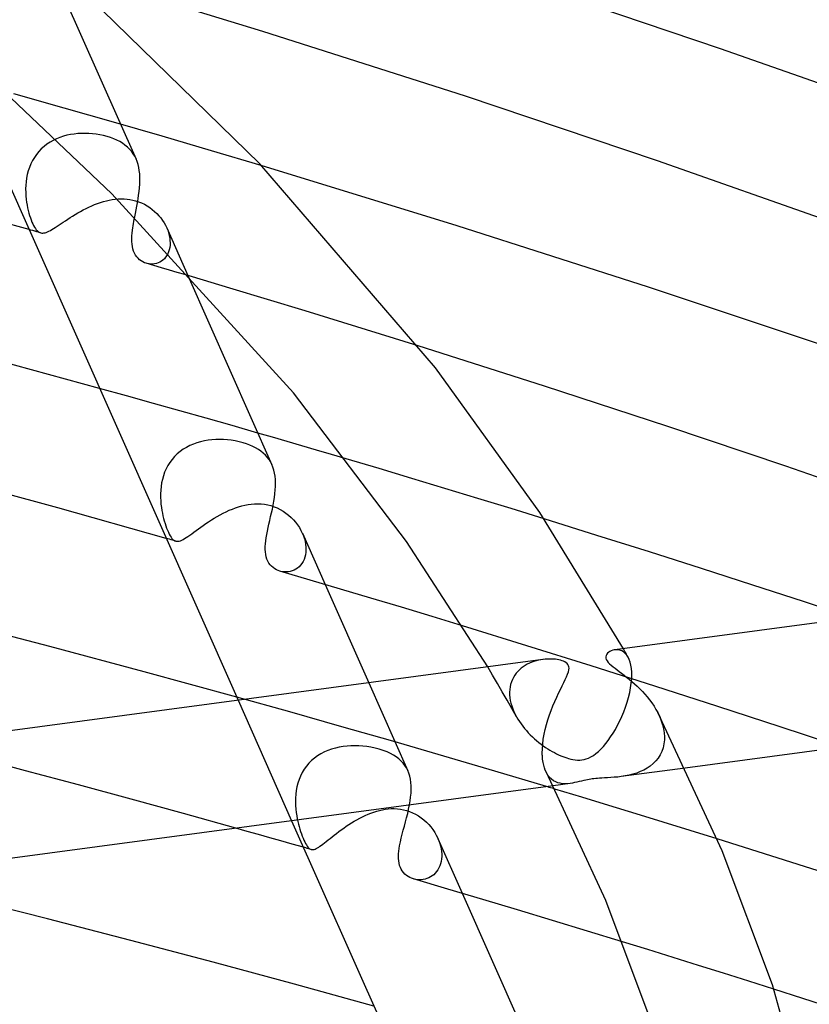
# Model space of a CAD drawing. Header units: millimetres. Extents: x -470 to 470, y -236 to 403.
# Tile 99 of 107: x 165 to 190, y 282 to 313. Entities that reach past the tile are written whole.
import ezdxf

# ---------------------------------------------------------------- set-up
doc = ezdxf.new("R2010")
doc.units = ezdxf.units.MM
doc.layers.add('HIDDEN', color=7, linetype='Continuous')
doc.layers.add('THICK', color=7, linetype='Continuous')

msp = doc.modelspace()

# ---------------------------------------------------------------- linework, layer by layer
at = {"layer": 'HIDDEN'}
for p, q in [((164.968, 316.248), (168.292, 308.764)), ((166.014, 310.377), (164.421, 310.826)), ((167.577, 309.931), (166.014, 310.377)), ((169.119, 309.485), (167.577, 309.931)), ((166.218, 309.538), (166.105, 309.514)), ((166.332, 309.556), (166.218, 309.538)), ((166.447, 309.568), (166.332, 309.556)), ((166.562, 309.575), (166.447, 309.568)), ((166.677, 309.577), (166.562, 309.575)), ((166.792, 309.573), (166.677, 309.577)), ((166.908, 309.565), (166.792, 309.573)), ((167.025, 309.551), (166.908, 309.565)), ((167.141, 309.532), (167.025, 309.551)), ((165.473, 309.234), (165.381, 309.163)), ((165.57, 309.297), (165.473, 309.234)), ((165.67, 309.354), (165.57, 309.297)), ((165.775, 309.404), (165.67, 309.354)), ((165.882, 309.447), (165.775, 309.404)), ((165.993, 309.484), (165.882, 309.447)), ((166.105, 309.514), (165.993, 309.484)), ((167.256, 309.508), (167.141, 309.532)), ((167.371, 309.478), (167.256, 309.508)), ((167.479, 309.444), (167.371, 309.478)), ((167.582, 309.405), (167.479, 309.444)), ((167.68, 309.362), (167.582, 309.405)), ((167.772, 309.314), (167.68, 309.362)), ((167.859, 309.262), (167.772, 309.314)), ((167.94, 309.205), (167.859, 309.262)), ((170.676, 309.027), (169.119, 309.485)), ((165.14, 308.911), (165.074, 308.816)), ((165.214, 309.001), (165.14, 308.911)), ((165.294, 309.085), (165.214, 309.001)), ((165.381, 309.163), (165.294, 309.085)), ((168.014, 309.144), (167.94, 309.205)), ((168.082, 309.079), (168.014, 309.144)), ((168.143, 309.009), (168.082, 309.079)), ((168.198, 308.934), (168.143, 309.009)), ((168.247, 308.854), (168.198, 308.934)), ((172.246, 308.559), (170.676, 309.027)), ((164.962, 308.609), (164.917, 308.501)), ((165.014, 308.714), (164.962, 308.609)), ((165.074, 308.816), (165.014, 308.714)), ((168.289, 308.77), (168.247, 308.854)), ((168.324, 308.684), (168.289, 308.77)), ((168.353, 308.593), (168.324, 308.684)), ((164.88, 308.39), (164.851, 308.276)), ((164.917, 308.501), (164.88, 308.39)), ((168.376, 308.498), (168.353, 308.593)), ((168.393, 308.399), (168.376, 308.498)), ((168.405, 308.296), (168.393, 308.399)), ((168.411, 308.189), (168.405, 308.296)), ((164.812, 308.048), (164.803, 307.934)), ((164.828, 308.162), (164.812, 308.048)), ((164.851, 308.276), (164.828, 308.162)), ((168.408, 307.966), (168.412, 308.078)), ((168.412, 308.078), (168.411, 308.189)), ((164.803, 307.934), (164.799, 307.821)), ((164.799, 307.821), (164.801, 307.708)), ((164.801, 307.708), (164.807, 307.597)), ((168.372, 307.618), (168.387, 307.735)), ((168.387, 307.735), (168.399, 307.852)), ((168.399, 307.852), (168.408, 307.966)), ((164.807, 307.597), (164.818, 307.488)), ((164.818, 307.488), (164.83, 307.397)), ((164.83, 307.397), (164.845, 307.308)), ((166.978, 307.323), (167.07, 307.359)), ((167.07, 307.359), (167.163, 307.391)), ((167.163, 307.391), (167.256, 307.42)), ((167.256, 307.42), (167.35, 307.445)), ((167.35, 307.445), (167.444, 307.466)), ((167.444, 307.466), (167.538, 307.483)), ((167.538, 307.483), (167.632, 307.495)), ((167.632, 307.495), (167.726, 307.503)), ((167.726, 307.503), (167.819, 307.506)), ((167.819, 307.506), (167.913, 307.504)), ((167.913, 307.504), (168.005, 307.497)), ((168.005, 307.497), (168.096, 307.485)), ((168.096, 307.485), (168.186, 307.467)), ((168.186, 307.467), (168.274, 307.445)), ((168.274, 307.445), (168.369, 307.414)), ((168.312, 307.269), (168.334, 307.384)), ((168.334, 307.384), (168.354, 307.501)), ((168.354, 307.501), (168.372, 307.618)), ((168.369, 307.414), (168.463, 307.376)), ((168.463, 307.376), (168.554, 307.333)), ((164.845, 307.308), (164.862, 307.222)), ((164.862, 307.222), (164.882, 307.137)), ((164.882, 307.137), (164.903, 307.056)), ((164.903, 307.056), (164.925, 306.978)), ((166.365, 307.012), (166.448, 307.06)), ((166.448, 307.06), (166.533, 307.108)), ((166.533, 307.108), (166.619, 307.155)), ((166.619, 307.155), (166.707, 307.201)), ((166.707, 307.201), (166.797, 307.244)), ((166.797, 307.244), (166.887, 307.285)), ((166.887, 307.285), (166.978, 307.323)), ((168.246, 306.933), (168.268, 307.043)), ((168.268, 307.043), (168.29, 307.155)), ((168.29, 307.155), (168.312, 307.269)), ((168.554, 307.333), (168.642, 307.283)), ((168.642, 307.283), (168.725, 307.229)), ((168.725, 307.229), (168.804, 307.17)), ((168.804, 307.17), (168.878, 307.107)), ((168.878, 307.107), (168.947, 307.041)), ((164.925, 306.978), (164.949, 306.905)), ((164.949, 306.905), (164.973, 306.837)), ((164.973, 306.837), (164.999, 306.773)), ((164.999, 306.773), (165.025, 306.714)), ((165.918, 306.723), (165.986, 306.768)), ((165.986, 306.768), (166.056, 306.815)), ((166.056, 306.815), (166.13, 306.863)), ((166.13, 306.863), (166.206, 306.913)), ((166.206, 306.913), (166.285, 306.962)), ((166.285, 306.962), (166.365, 307.012)), ((168.947, 307.041), (169.012, 306.972)), ((169.012, 306.972), (169.071, 306.9)), ((169.071, 306.9), (169.125, 306.825)), ((169.125, 306.825), (169.175, 306.749)), ((169.175, 306.749), (169.219, 306.67)), ((164.967, 306.517), (164.906, 306.535)), ((165.027, 306.5), (164.967, 306.517)), ((165.025, 306.714), (165.051, 306.66)), ((165.088, 306.483), (165.027, 306.5)), ((165.051, 306.66), (165.079, 306.611)), ((165.079, 306.611), (165.106, 306.567)), ((165.149, 306.465), (165.088, 306.483)), ((165.106, 306.567), (165.134, 306.53)), ((165.134, 306.53), (165.162, 306.499)), ((165.21, 306.448), (165.149, 306.465)), ((165.162, 306.499), (165.19, 306.473)), ((165.19, 306.473), (165.219, 306.453)), ((165.271, 306.431), (165.21, 306.448)), ((165.219, 306.453), (165.249, 306.438)), ((165.249, 306.438), (165.279, 306.428)), ((165.279, 306.428), (165.31, 306.423)), ((165.31, 306.423), (165.343, 306.423)), ((165.343, 306.423), (165.377, 306.426)), ((165.377, 306.426), (165.413, 306.434)), ((165.413, 306.434), (165.451, 306.446)), ((165.451, 306.446), (165.491, 306.463)), ((165.491, 306.463), (165.534, 306.483)), ((165.534, 306.483), (165.58, 306.507)), ((165.58, 306.507), (165.628, 306.535)), ((165.628, 306.535), (165.68, 306.566)), ((165.68, 306.566), (165.735, 306.601)), ((165.735, 306.601), (165.793, 306.639)), ((165.793, 306.639), (165.854, 306.68)), ((165.854, 306.68), (165.918, 306.723)), ((169.219, 306.67), (169.258, 306.59)), ((169.258, 306.59), (169.29, 306.511)), ((169.259, 306.587), (169.929, 305.078)), ((169.29, 306.511), (169.317, 306.431)), ((169.317, 306.431), (169.339, 306.351)), ((169.339, 306.351), (169.354, 306.271)), ((169.354, 306.271), (169.363, 306.193)), ((169.363, 306.193), (169.367, 306.116)), ((169.367, 306.116), (169.364, 306.041)), ((169.32, 305.832), (169.293, 305.77)), ((169.34, 305.898), (169.32, 305.832)), ((169.355, 305.968), (169.34, 305.898)), ((169.364, 306.041), (169.355, 305.968)), ((169.04, 305.505), (168.986, 305.481)), ((169.091, 305.535), (169.04, 305.505)), ((169.139, 305.571), (169.091, 305.535)), ((169.184, 305.613), (169.139, 305.571)), ((169.225, 305.66), (169.184, 305.613)), ((169.262, 305.713), (169.225, 305.66)), ((169.293, 305.77), (169.262, 305.713)), ((168.703, 305.447), (168.646, 305.457)), ((168.76, 305.442), (168.703, 305.447)), ((168.817, 305.443), (168.76, 305.442)), ((168.875, 305.45), (168.817, 305.443)), ((168.931, 305.462), (168.875, 305.45)), ((168.986, 305.481), (168.931, 305.462)), ((171.259, 304.682), (170.074, 305.035)), ((172.448, 304.324), (171.259, 304.682)), ((173.639, 303.962), (172.448, 304.324)), ((174.831, 303.597), (173.639, 303.962)), ((176.023, 303.228), (174.831, 303.597)), ((177.212, 302.856), (176.023, 303.228)), ((167.991, 301.273), (167.137, 301.51)), ((168.837, 301.037), (167.991, 301.273)), ((169.675, 300.801), (168.837, 301.037)), ((170.506, 300.566), (169.675, 300.801)), ((171.328, 300.332), (170.506, 300.566)), ((172.141, 300.098), (171.328, 300.332)), ((170.69, 299.883), (170.569, 299.869)), ((170.811, 299.891), (170.69, 299.883)), ((170.932, 299.894), (170.811, 299.891)), ((171.054, 299.891), (170.932, 299.894)), ((171.177, 299.882), (171.054, 299.891)), ((171.301, 299.868), (171.177, 299.882)), ((169.782, 299.584), (169.685, 299.515)), ((169.884, 299.646), (169.782, 299.584)), ((169.99, 299.7), (169.884, 299.646)), ((170.101, 299.748), (169.99, 299.7)), ((170.214, 299.788), (170.101, 299.748)), ((170.331, 299.822), (170.214, 299.788)), ((170.449, 299.849), (170.331, 299.822)), ((170.569, 299.869), (170.449, 299.849)), ((171.425, 299.848), (171.301, 299.868)), ((171.55, 299.822), (171.425, 299.848)), ((171.673, 299.79), (171.55, 299.822)), ((171.781, 299.756), (171.673, 299.79)), ((171.883, 299.718), (171.781, 299.756)), ((171.98, 299.676), (171.883, 299.718)), ((172.071, 299.63), (171.98, 299.676)), ((172.157, 299.579), (172.071, 299.63)), ((172.237, 299.525), (172.157, 299.579)), ((169.43, 299.266), (169.36, 299.171)), ((169.508, 299.355), (169.43, 299.266)), ((169.593, 299.438), (169.508, 299.355)), ((169.685, 299.515), (169.593, 299.438)), ((172.31, 299.465), (172.237, 299.525)), ((172.378, 299.402), (172.31, 299.465)), ((172.439, 299.334), (172.378, 299.402)), ((172.494, 299.261), (172.439, 299.334)), ((172.542, 299.183), (172.494, 299.261)), ((175.972, 298.974), (174.936, 299.282)), ((169.241, 298.966), (169.194, 298.858)), ((169.296, 299.071), (169.241, 298.966)), ((169.36, 299.171), (169.296, 299.071)), ((172.584, 299.1), (172.542, 299.183)), ((177.012, 298.662), (175.972, 298.974)), ((169.154, 298.747), (169.122, 298.633)), ((169.194, 298.858), (169.154, 298.747)), ((178.056, 298.346), (177.012, 298.662)), ((169.08, 298.405), (169.069, 298.291)), ((169.098, 298.519), (169.08, 298.405)), ((169.122, 298.633), (169.098, 298.519)), ((179.102, 298.028), (178.056, 298.346)), ((169.069, 298.291), (169.064, 298.177)), ((169.064, 298.177), (169.064, 298.064)), ((169.064, 298.064), (169.069, 297.954)), ((180.148, 297.707), (179.102, 298.028)), ((169.069, 297.954), (169.078, 297.845)), ((169.078, 297.845), (169.092, 297.739)), ((169.092, 297.739), (169.106, 297.65)), ((171.337, 297.695), (171.435, 297.732)), ((171.435, 297.732), (171.534, 297.765)), ((171.534, 297.765), (171.633, 297.794)), ((171.633, 297.794), (171.732, 297.817)), ((171.732, 297.817), (171.831, 297.836)), ((171.831, 297.836), (171.932, 297.851)), ((171.932, 297.851), (172.034, 297.859)), ((172.034, 297.859), (172.138, 297.862)), ((172.138, 297.862), (172.242, 297.858)), ((172.242, 297.858), (172.347, 297.847)), ((172.347, 297.847), (172.452, 297.828)), ((172.452, 297.828), (172.556, 297.802)), ((172.556, 297.802), (172.658, 297.769)), ((172.658, 297.769), (172.756, 297.729)), ((172.756, 297.729), (172.851, 297.682)), ((181.194, 297.383), (180.148, 297.707)), ((169.106, 297.65), (169.122, 297.563)), ((169.122, 297.563), (169.14, 297.479)), ((169.14, 297.479), (169.16, 297.398)), ((169.16, 297.398), (169.182, 297.318)), ((170.673, 297.349), (170.764, 297.405)), ((170.764, 297.405), (170.857, 297.46)), ((170.857, 297.46), (170.95, 297.512)), ((170.95, 297.512), (171.045, 297.563)), ((171.045, 297.563), (171.142, 297.61)), ((171.142, 297.61), (171.239, 297.654)), ((171.239, 297.654), (171.337, 297.695)), ((172.851, 297.682), (172.942, 297.628)), ((172.942, 297.628), (173.03, 297.568)), ((173.03, 297.568), (173.113, 297.503)), ((173.113, 297.503), (173.192, 297.432)), ((173.192, 297.432), (173.265, 297.357)), ((169.182, 297.318), (169.205, 297.24)), ((169.205, 297.24), (169.23, 297.165)), ((169.23, 297.165), (169.256, 297.093)), ((169.256, 297.093), (169.283, 297.024)), ((170.259, 297.065), (170.336, 297.121)), ((170.336, 297.121), (170.416, 297.177)), ((170.416, 297.177), (170.499, 297.234)), ((170.499, 297.234), (170.585, 297.292)), ((170.585, 297.292), (170.673, 297.349)), ((173.265, 297.357), (173.334, 297.278)), ((173.334, 297.278), (173.396, 297.196)), ((173.396, 297.196), (173.453, 297.11)), ((173.453, 297.11), (173.503, 297.021)), ((169.294, 296.753), (169.244, 296.767)), ((169.283, 297.024), (169.311, 296.96)), ((169.311, 296.96), (169.34, 296.902)), ((169.34, 296.902), (169.368, 296.85)), ((169.368, 296.85), (169.397, 296.805)), ((169.397, 296.805), (169.426, 296.767)), ((169.426, 296.767), (169.455, 296.736)), ((169.824, 296.758), (169.875, 296.79)), ((169.875, 296.79), (169.929, 296.826)), ((169.929, 296.826), (169.988, 296.867)), ((169.988, 296.867), (170.05, 296.912)), ((170.05, 296.912), (170.116, 296.96)), ((170.116, 296.96), (170.186, 297.011)), ((170.186, 297.011), (170.259, 297.065)), ((173.503, 297.021), (173.547, 296.931)), ((173.547, 296.931), (173.583, 296.844)), ((173.549, 296.928), (174.267, 295.31)), ((173.583, 296.844), (173.612, 296.756)), ((169.344, 296.738), (169.294, 296.753)), ((169.395, 296.724), (169.344, 296.738)), ((169.445, 296.709), (169.395, 296.724)), ((169.496, 296.695), (169.445, 296.709)), ((169.455, 296.736), (169.485, 296.711)), ((169.485, 296.711), (169.516, 296.692)), ((169.546, 296.681), (169.496, 296.695)), ((169.516, 296.692), (169.549, 296.68)), ((169.549, 296.68), (169.581, 296.674)), ((169.581, 296.674), (169.616, 296.675)), ((169.616, 296.675), (169.652, 296.681)), ((169.652, 296.681), (169.691, 296.692)), ((169.691, 296.692), (169.732, 296.709)), ((169.732, 296.709), (169.777, 296.731)), ((169.777, 296.731), (169.824, 296.758)), ((173.612, 296.756), (173.635, 296.668)), ((173.635, 296.668), (173.651, 296.58)), ((173.651, 296.58), (173.66, 296.493)), ((173.66, 296.493), (173.662, 296.409)), ((173.627, 296.173), (173.602, 296.101)), ((173.646, 296.248), (173.627, 296.173)), ((173.657, 296.327), (173.646, 296.248)), ((173.662, 296.409), (173.657, 296.327)), ((173.445, 295.871), (173.395, 295.828)), ((173.492, 295.92), (173.445, 295.871)), ((173.534, 295.975), (173.492, 295.92)), ((173.571, 296.035), (173.534, 295.975)), ((173.602, 296.101), (173.571, 296.035)), ((172.922, 295.712), (172.863, 295.724)), ((172.983, 295.705), (172.922, 295.712)), ((173.044, 295.705), (172.983, 295.705)), ((173.105, 295.71), (173.044, 295.705)), ((173.166, 295.721), (173.105, 295.71)), ((173.226, 295.739), (173.166, 295.721)), ((173.285, 295.762), (173.226, 295.739)), ((173.341, 295.792), (173.285, 295.762)), ((173.395, 295.828), (173.341, 295.792)), ((180.65, 293.37), (178.616, 293.999)), ((182.679, 292.733), (180.65, 293.37)), ((183.472, 293.245), (183.412, 293.239)), ((183.533, 293.242), (183.472, 293.245)), ((183.592, 293.23), (183.533, 293.242)), ((183.65, 293.207), (183.592, 293.23)), ((183.705, 293.175), (183.65, 293.207)), ((183.723, 293.233), (183.698, 293.278)), ((183.757, 293.131), (183.705, 293.175)), ((183.748, 293.188), (183.723, 293.233)), ((183.773, 293.143), (183.748, 293.188)), ((183.805, 293.076), (183.757, 293.131)), ((183.798, 293.099), (183.773, 293.143)), ((183.823, 293.054), (183.798, 293.099)), ((183.848, 293.009), (183.805, 293.076)), ((183.848, 293.009), (183.823, 293.054)), ((180.596, 292.748), (180.532, 292.707)), ((180.662, 292.786), (180.596, 292.748)), ((180.731, 292.819), (180.662, 292.786)), ((180.8, 292.848), (180.731, 292.819)), ((180.871, 292.873), (180.8, 292.848)), ((180.943, 292.894), (180.871, 292.873)), ((181.015, 292.912), (180.943, 292.894)), ((181.086, 292.927), (181.015, 292.912)), ((181.158, 292.938), (181.086, 292.927)), ((184.693, 292.092), (182.679, 292.733)), ((183.883, 292.936), (183.848, 293.009)), ((183.913, 292.852), (183.883, 292.936)), ((183.937, 292.757), (183.913, 292.852)), ((183.953, 292.653), (183.937, 292.757)), ((179.564, 292.441), (179.409, 292.703)), ((179.718, 292.178), (179.564, 292.441)), ((180.264, 292.438), (180.224, 292.372)), ((180.31, 292.5), (180.264, 292.438)), ((180.36, 292.558), (180.31, 292.5)), ((180.413, 292.612), (180.36, 292.558)), ((180.471, 292.661), (180.413, 292.612)), ((180.532, 292.707), (180.471, 292.661)), ((183.963, 292.539), (183.953, 292.653)), ((183.965, 292.416), (183.963, 292.539)), ((183.964, 292.402), (183.965, 292.416)), ((175.649, 292.2), (176.884, 289.419)), ((179.871, 291.915), (179.718, 292.178)), ((180.135, 292.15), (180.117, 292.07)), ((180.159, 292.228), (180.135, 292.15)), ((180.188, 292.301), (180.159, 292.228)), ((180.224, 292.372), (180.188, 292.301)), ((183.929, 292.041), (183.95, 292.189)), ((183.95, 292.189), (183.962, 292.331)), ((183.962, 292.345), (183.963, 292.36)), ((183.962, 292.331), (183.962, 292.345)), ((183.963, 292.36), (183.964, 292.374)), ((183.964, 292.388), (183.964, 292.402)), ((183.964, 292.374), (183.964, 292.388)), ((180.022, 291.652), (179.871, 291.915)), ((180.106, 291.986), (180.101, 291.899)), ((180.101, 291.899), (180.101, 291.885)), ((180.101, 291.885), (180.101, 291.871)), ((180.101, 291.871), (180.101, 291.856)), ((180.101, 291.856), (180.101, 291.842)), ((180.101, 291.842), (180.102, 291.828)), ((180.102, 291.828), (180.103, 291.814)), ((180.103, 291.814), (180.11, 291.729)), ((180.117, 292.07), (180.106, 291.986)), ((183.863, 291.737), (183.9, 291.889)), ((183.9, 291.889), (183.929, 292.041)), ((186.687, 291.449), (184.693, 292.092)), ((173.151, 291.276), (171.474, 291.744)), ((171.518, 291.646), (173.209, 287.837)), ((180.171, 291.389), (180.022, 291.652)), ((180.11, 291.729), (180.124, 291.642)), ((180.124, 291.642), (180.143, 291.555)), ((180.143, 291.555), (180.168, 291.468)), ((183.769, 291.432), (183.819, 291.584)), ((183.819, 291.584), (183.863, 291.737)), ((174.799, 290.811), (173.151, 291.276)), ((180.168, 291.468), (180.199, 291.38)), ((180.319, 291.125), (180.171, 291.389)), ((180.199, 291.38), (180.235, 291.293)), ((180.235, 291.293), (180.275, 291.207)), ((180.275, 291.207), (180.32, 291.123)), ((183.652, 291.136), (183.713, 291.283)), ((183.713, 291.283), (183.769, 291.432)), ((184.787, 291.256), (184.848, 291.13)), ((188.653, 290.805), (186.687, 291.449)), ((180.32, 291.123), (180.364, 291.047)), ((180.364, 291.047), (180.412, 290.972)), ((180.412, 290.972), (180.463, 290.899)), ((180.463, 290.899), (180.517, 290.827)), ((183.446, 290.725), (183.518, 290.856)), ((183.518, 290.856), (183.587, 290.993)), ((183.587, 290.993), (183.652, 291.136)), ((184.848, 291.13), (184.899, 291.001)), ((184.899, 291.001), (184.941, 290.872)), ((184.941, 290.872), (184.971, 290.742)), ((176.414, 290.349), (174.799, 290.811)), ((180.517, 290.827), (180.573, 290.756)), ((180.573, 290.756), (180.631, 290.688)), ((180.631, 290.688), (180.692, 290.621)), ((180.692, 290.621), (180.755, 290.555)), ((180.755, 290.555), (180.821, 290.492)), ((183.297, 290.486), (183.372, 290.602)), ((183.372, 290.602), (183.446, 290.725)), ((184.971, 290.742), (184.991, 290.614)), ((184.991, 290.614), (184.999, 290.487)), ((190.584, 290.165), (188.653, 290.805)), ((178.017, 289.883), (176.414, 290.349)), ((180.821, 290.492), (180.887, 290.431)), ((180.887, 290.431), (180.956, 290.371)), ((180.956, 290.371), (181.026, 290.314)), ((181.026, 290.314), (181.096, 290.259)), ((181.096, 290.259), (181.166, 290.208)), ((183.066, 290.186), (183.143, 290.277)), ((183.143, 290.277), (183.22, 290.377)), ((183.22, 290.377), (183.297, 290.486)), ((184.983, 290.27), (184.955, 290.147)), ((184.997, 290.399), (184.983, 290.27)), ((184.998, 290.413), (184.997, 290.399)), ((184.999, 290.443), (184.998, 290.428)), ((184.998, 290.428), (184.998, 290.413)), ((184.999, 290.487), (184.999, 290.472)), ((184.999, 290.472), (184.999, 290.457)), ((184.999, 290.457), (184.999, 290.443)), ((174.136, 289.956), (174.032, 289.892)), ((174.244, 290.012), (174.136, 289.956)), ((174.356, 290.061), (174.244, 290.012)), ((174.473, 290.102), (174.356, 290.061)), ((174.592, 290.136), (174.473, 290.102)), ((174.713, 290.163), (174.592, 290.136)), ((174.836, 290.184), (174.713, 290.163)), ((174.96, 290.198), (174.836, 290.184)), ((175.085, 290.206), (174.96, 290.198)), ((175.21, 290.208), (175.085, 290.206)), ((175.334, 290.204), (175.21, 290.208)), ((175.461, 290.195), (175.334, 290.204)), ((175.589, 290.18), (175.461, 290.195)), ((175.718, 290.159), (175.589, 290.18)), ((175.848, 290.132), (175.718, 290.159)), ((175.977, 290.099), (175.848, 290.132)), ((176.108, 290.057), (175.977, 290.099)), ((176.227, 290.011), (176.108, 290.057)), ((176.335, 289.961), (176.227, 290.011)), ((176.432, 289.908), (176.335, 289.961)), ((181.166, 290.208), (181.237, 290.158)), ((181.237, 290.158), (181.308, 290.112)), ((181.308, 290.112), (181.378, 290.069)), ((181.378, 290.069), (181.447, 290.028)), ((181.447, 290.028), (181.517, 289.99)), ((181.517, 289.99), (181.585, 289.955)), ((181.585, 289.955), (181.652, 289.923)), ((181.652, 289.923), (181.718, 289.894)), ((182.752, 289.903), (182.832, 289.961)), ((182.832, 289.961), (182.911, 290.028)), ((182.911, 290.028), (182.989, 290.103)), ((182.989, 290.103), (183.066, 290.186)), ((184.862, 289.921), (184.798, 289.82)), ((184.915, 290.03), (184.862, 289.921)), ((184.955, 290.147), (184.915, 290.03)), ((164.799, 289.416), (163.125, 289.859)), ((173.755, 289.655), (173.677, 289.563)), ((173.84, 289.741), (173.755, 289.655)), ((173.933, 289.82), (173.84, 289.741)), ((174.032, 289.892), (173.933, 289.82)), ((176.518, 289.853), (176.432, 289.908)), ((176.596, 289.793), (176.518, 289.853)), ((176.667, 289.73), (176.596, 289.793)), ((176.731, 289.661), (176.667, 289.73)), ((176.789, 289.587), (176.731, 289.661)), ((179.638, 289.405), (178.017, 289.883)), ((181.718, 289.894), (181.782, 289.867)), ((181.782, 289.867), (181.845, 289.844)), ((181.845, 289.844), (181.906, 289.823)), ((181.906, 289.823), (181.969, 289.804)), ((181.969, 289.804), (182.035, 289.787)), ((182.035, 289.787), (182.104, 289.773)), ((182.104, 289.773), (182.175, 289.763)), ((182.175, 289.763), (182.247, 289.757)), ((182.247, 289.757), (182.319, 289.757)), ((182.319, 289.757), (182.389, 289.763)), ((182.389, 289.763), (182.457, 289.774)), ((182.457, 289.774), (182.525, 289.792)), ((182.525, 289.792), (182.596, 289.818)), ((182.596, 289.818), (182.672, 289.854)), ((182.672, 289.854), (182.752, 289.903)), ((184.641, 289.644), (184.549, 289.568)), ((184.724, 289.728), (184.641, 289.644)), ((184.798, 289.82), (184.724, 289.728)), ((166.469, 288.969), (164.799, 289.416)), ((173.543, 289.36), (173.489, 289.251)), ((173.606, 289.464), (173.543, 289.36)), ((173.677, 289.563), (173.606, 289.464)), ((176.839, 289.508), (176.789, 289.587)), ((176.882, 289.424), (176.839, 289.508)), ((176.916, 289.337), (176.882, 289.424)), ((176.944, 289.245), (176.916, 289.337)), ((181.271, 288.917), (179.638, 289.405)), ((181.313, 289.278), (181.265, 289.359)), ((185.655, 289.504), (183.631, 289.233)), ((184, 289.307), (183.877, 289.277)), ((184.12, 289.345), (184, 289.307)), ((184.235, 289.39), (184.12, 289.345)), ((184.346, 289.441), (184.235, 289.39)), ((184.451, 289.501), (184.346, 289.441)), ((184.549, 289.568), (184.451, 289.501)), ((173.406, 289.024), (173.377, 288.908)), ((173.444, 289.139), (173.406, 289.024)), ((173.489, 289.251), (173.444, 289.139)), ((176.965, 289.147), (176.944, 289.245)), ((176.98, 289.044), (176.965, 289.147)), ((176.987, 288.936), (176.98, 289.044)), ((181.367, 289.209), (181.313, 289.278)), ((181.427, 289.151), (181.367, 289.209)), ((181.491, 289.103), (181.427, 289.151)), ((182.015, 289.017), (181.476, 288.945)), ((181.559, 289.066), (181.491, 289.103)), ((181.63, 289.038), (181.559, 289.066)), ((181.704, 289.02), (181.63, 289.038)), ((181.779, 289.009), (181.704, 289.02)), ((181.857, 289.006), (181.779, 289.009)), ((181.935, 289.008), (181.857, 289.006)), ((182.014, 289.017), (181.935, 289.008)), ((182.086, 289.028), (182.014, 289.017)), ((182.158, 289.042), (182.086, 289.028)), ((182.231, 289.058), (182.158, 289.042)), ((182.304, 289.075), (182.231, 289.058)), ((182.376, 289.093), (182.304, 289.075)), ((182.445, 289.109), (182.376, 289.093)), ((182.507, 289.123), (182.445, 289.109)), ((182.563, 289.134), (182.507, 289.123)), ((182.614, 289.144), (182.563, 289.134)), ((182.665, 289.152), (182.614, 289.144)), ((182.716, 289.16), (182.665, 289.152)), ((182.769, 289.166), (182.716, 289.16)), ((182.823, 289.172), (182.769, 289.166)), ((182.88, 289.177), (182.823, 289.172)), ((182.945, 289.182), (182.88, 289.177)), ((183.02, 289.187), (182.945, 289.182)), ((183.105, 289.192), (183.02, 289.187)), ((183.201, 289.197), (183.105, 289.192)), ((183.303, 289.203), (183.201, 289.197)), ((183.41, 289.21), (183.303, 289.203)), ((183.52, 289.22), (183.41, 289.21)), ((183.632, 289.234), (183.52, 289.22)), ((183.754, 289.252), (183.632, 289.234)), ((183.877, 289.277), (183.754, 289.252)), ((168.134, 288.517), (166.469, 288.969)), ((173.34, 288.673), (173.332, 288.555)), ((173.355, 288.791), (173.34, 288.673)), ((173.377, 288.908), (173.355, 288.791)), ((176.973, 288.587), (176.984, 288.708)), ((176.984, 288.708), (176.989, 288.824)), ((176.989, 288.824), (176.987, 288.936)), ((182.384, 288.581), (181.528, 288.84)), ((169.794, 288.062), (168.134, 288.517)), ((173.332, 288.555), (173.33, 288.438)), ((173.33, 288.438), (173.333, 288.322)), ((176.936, 288.336), (176.957, 288.463)), ((176.957, 288.463), (176.973, 288.587)), ((183.241, 288.32), (182.384, 288.581)), ((171.449, 287.601), (169.794, 288.062)), ((173.333, 288.322), (173.341, 288.208)), ((173.341, 288.208), (173.354, 288.097)), ((173.354, 288.097), (173.37, 287.988)), ((175.627, 288.044), (175.717, 288.08)), ((175.717, 288.08), (175.807, 288.112)), ((175.807, 288.112), (175.898, 288.14)), ((175.898, 288.14), (175.988, 288.165)), ((175.988, 288.165), (176.08, 288.185)), ((176.08, 288.185), (176.172, 288.202)), ((176.172, 288.202), (176.266, 288.213)), ((176.266, 288.213), (176.361, 288.219)), ((176.361, 288.219), (176.456, 288.22)), ((176.456, 288.22), (176.552, 288.215)), ((176.552, 288.215), (176.648, 288.204)), ((176.648, 288.204), (176.744, 288.187)), ((176.744, 288.187), (176.837, 288.163)), ((176.837, 288.163), (176.937, 288.13)), ((176.937, 288.13), (177.034, 288.09)), ((177.034, 288.09), (177.129, 288.043)), ((184.099, 288.058), (183.241, 288.32)), ((184.957, 287.793), (184.099, 288.058)), ((173.37, 287.988), (173.386, 287.901)), ((173.386, 287.901), (173.404, 287.816)), ((173.404, 287.816), (173.423, 287.733)), ((175.02, 287.716), (175.103, 287.769)), ((175.103, 287.769), (175.188, 287.82)), ((175.188, 287.82), (175.274, 287.87)), ((175.274, 287.87), (175.361, 287.918)), ((175.361, 287.918), (175.449, 287.963)), ((175.449, 287.963), (175.538, 288.005)), ((175.538, 288.005), (175.627, 288.044)), ((177.129, 288.043), (177.22, 287.99)), ((177.22, 287.99), (177.307, 287.93)), ((177.307, 287.93), (177.391, 287.864)), ((177.391, 287.864), (177.469, 287.793)), ((177.469, 287.793), (177.543, 287.718)), ((185.814, 287.528), (184.957, 287.793)), ((173.423, 287.733), (173.445, 287.651)), ((173.445, 287.651), (173.468, 287.571)), ((173.468, 287.571), (173.492, 287.494)), ((173.492, 287.494), (173.517, 287.42)), ((174.559, 287.384), (174.63, 287.438)), ((174.63, 287.438), (174.703, 287.494)), ((174.703, 287.494), (174.779, 287.55)), ((174.779, 287.55), (174.857, 287.606)), ((174.857, 287.606), (174.938, 287.661)), ((174.938, 287.661), (175.02, 287.716)), ((177.543, 287.718), (177.612, 287.639)), ((177.612, 287.639), (177.675, 287.555)), ((177.675, 287.555), (177.732, 287.469)), ((177.732, 287.469), (177.784, 287.38)), ((186.67, 287.261), (185.814, 287.528)), ((173.517, 287.42), (173.543, 287.349)), ((173.543, 287.349), (173.57, 287.282)), ((173.57, 287.282), (173.596, 287.221)), ((173.596, 287.221), (173.622, 287.165)), ((173.622, 287.165), (173.648, 287.115)), ((173.648, 287.115), (173.674, 287.071)), ((174.2, 287.099), (174.251, 287.139)), ((174.251, 287.139), (174.306, 287.183)), ((174.306, 287.183), (174.365, 287.229)), ((174.365, 287.229), (174.426, 287.279)), ((174.426, 287.279), (174.491, 287.33)), ((174.491, 287.33), (174.559, 287.384)), ((177.784, 287.38), (177.829, 287.29)), ((177.829, 287.29), (177.865, 287.206)), ((177.837, 287.272), (178.606, 285.541)), ((177.865, 287.206), (177.894, 287.122)), ((177.894, 287.122), (177.919, 287.038)), ((173.622, 286.988), (173.582, 286.999)), ((173.663, 286.976), (173.622, 286.988)), ((173.704, 286.964), (173.663, 286.976)), ((173.674, 287.071), (173.699, 287.033)), ((173.699, 287.033), (173.725, 287)), ((173.744, 286.953), (173.704, 286.964)), ((173.725, 287), (173.751, 286.973)), ((173.785, 286.941), (173.744, 286.953)), ((173.751, 286.973), (173.777, 286.953)), ((173.777, 286.953), (173.804, 286.937)), ((173.825, 286.93), (173.785, 286.941)), ((173.804, 286.937), (173.832, 286.928)), ((173.832, 286.928), (173.86, 286.924)), ((173.86, 286.924), (173.889, 286.925)), ((173.889, 286.925), (173.92, 286.931)), ((173.92, 286.931), (173.953, 286.942)), ((173.953, 286.942), (173.987, 286.957)), ((173.987, 286.957), (174.024, 286.977)), ((174.024, 286.977), (174.064, 287.001)), ((174.064, 287.001), (174.106, 287.03)), ((174.106, 287.03), (174.151, 287.062)), ((174.151, 287.062), (174.2, 287.099)), ((177.919, 287.038), (177.937, 286.953)), ((177.937, 286.953), (177.95, 286.869)), ((177.95, 286.869), (177.956, 286.786)), ((177.939, 286.551), (177.921, 286.478)), ((177.95, 286.627), (177.939, 286.551)), ((177.956, 286.705), (177.95, 286.627)), ((177.956, 286.786), (177.956, 286.705)), ((177.795, 286.227), (177.751, 286.176)), ((177.834, 286.282), (177.795, 286.227)), ((177.868, 286.343), (177.834, 286.282)), ((177.897, 286.408), (177.868, 286.343)), ((177.921, 286.478), (177.897, 286.408)), ((177.133, 285.979), (177.075, 285.992)), ((177.191, 285.971), (177.133, 285.979)), ((177.251, 285.968), (177.191, 285.971)), ((177.31, 285.97), (177.251, 285.968)), ((177.37, 285.977), (177.31, 285.97)), ((177.43, 285.989), (177.37, 285.977)), ((177.488, 286.006), (177.43, 285.989)), ((177.545, 286.029), (177.488, 286.006)), ((177.601, 286.058), (177.545, 286.029)), ((177.654, 286.092), (177.601, 286.058)), ((177.704, 286.131), (177.654, 286.092)), ((177.751, 286.176), (177.704, 286.131)), ((184.476, 283.761), (183.676, 284.008)), ((185.275, 283.513), (184.476, 283.761)), ((186.072, 283.263), (185.275, 283.513)), ((186.869, 283.013), (186.072, 283.263)), ((187.663, 282.762), (186.869, 283.013)), ((188.456, 282.51), (187.663, 282.762))]:
    msp.add_line(p, q, dxfattribs=at)
at = {"layer": 'THICK'}
for p, q in [((172.303, 312.802), (165.804, 314.784)), ((172.199, 308.608), (166.754, 313.935)), ((186.772, 312.254), (181.407, 314.067)), ((178.711, 310.749), (172.303, 312.802)), ((162.205, 312.616), (171.518, 291.646)), ((191.564, 310.56), (186.772, 312.254)), ((167.523, 307.665), (163.476, 311.502)), ((184.777, 308.712), (178.711, 310.749)), ((177.762, 302.162), (172.199, 308.608)), ((190.375, 306.737), (184.777, 308.712)), ((178.441, 306.656), (172.246, 308.559)), ((164.906, 306.535), (160.011, 307.897)), ((173.268, 301.37), (167.523, 307.665)), ((168.207, 306.721), (168.219, 306.791)), ((168.219, 306.791), (168.233, 306.861)), ((168.233, 306.861), (168.246, 306.933)), ((168.159, 306.334), (168.166, 306.425)), ((168.166, 306.425), (168.176, 306.519)), ((168.176, 306.519), (168.185, 306.585)), ((168.185, 306.585), (168.196, 306.653)), ((168.196, 306.653), (168.207, 306.721)), ((184.492, 304.716), (178.441, 306.656)), ((168.156, 306.246), (168.159, 306.334)), ((168.157, 306.16), (168.156, 306.246)), ((168.163, 306.077), (168.157, 306.16)), ((168.174, 305.998), (168.163, 306.077)), ((168.191, 305.924), (168.174, 305.998)), ((168.213, 305.854), (168.191, 305.924)), ((168.24, 305.789), (168.213, 305.854)), ((168.273, 305.729), (168.24, 305.789)), ((168.311, 305.674), (168.273, 305.729)), ((168.353, 305.624), (168.311, 305.674)), ((168.4, 305.58), (168.353, 305.624)), ((168.45, 305.542), (168.4, 305.58)), ((168.503, 305.511), (168.45, 305.542)), ((168.557, 305.485), (168.503, 305.511)), ((168.614, 305.466), (168.557, 305.485)), ((168.856, 305.395), (168.614, 305.466)), ((169.099, 305.323), (168.856, 305.395)), ((169.343, 305.252), (169.099, 305.323)), ((169.586, 305.18), (169.343, 305.252)), ((169.83, 305.108), (169.586, 305.18)), ((170.074, 305.035), (169.83, 305.108)), ((169.929, 305.078), (172.587, 299.093)), ((190.125, 302.835), (184.492, 304.716)), ((181.206, 301.584), (177.212, 302.856)), ((167.137, 301.51), (163.254, 302.567)), ((181.062, 297.582), (177.762, 302.162)), ((185.101, 300.309), (181.206, 301.584)), ((176.846, 296.67), (173.268, 301.37)), ((188.84, 299.049), (185.101, 300.309)), ((172.603, 299.965), (172.141, 300.098)), ((173.066, 299.83), (172.603, 299.965)), ((173.532, 299.694), (173.066, 299.83)), ((173.998, 299.558), (173.532, 299.694)), ((174.466, 299.42), (173.998, 299.558)), ((174.936, 299.282), (174.466, 299.42)), ((172.618, 299.015), (172.584, 299.1)), ((172.646, 298.926), (172.618, 299.015)), ((192.366, 297.824), (188.84, 299.049)), ((165.818, 297.728), (162.37, 298.669)), ((172.669, 298.832), (172.646, 298.926)), ((172.685, 298.734), (172.669, 298.832)), ((172.695, 298.631), (172.685, 298.734)), ((172.692, 298.298), (172.698, 298.412)), ((172.699, 298.523), (172.695, 298.631)), ((172.698, 298.412), (172.699, 298.523)), ((172.646, 297.94), (172.666, 298.061)), ((172.666, 298.061), (172.681, 298.181)), ((172.681, 298.181), (172.692, 298.298)), ((169.244, 296.767), (165.818, 297.728)), ((172.599, 297.696), (172.624, 297.818)), ((172.624, 297.818), (172.646, 297.94)), ((172.518, 297.337), (172.546, 297.455)), ((172.546, 297.455), (172.573, 297.575)), ((172.573, 297.575), (172.599, 297.696)), ((183.698, 293.278), (181.062, 297.582)), ((172.442, 296.996), (172.466, 297.108)), ((172.466, 297.108), (172.492, 297.221)), ((172.492, 297.221), (172.518, 297.337)), ((182.864, 296.862), (181.194, 297.383)), ((172.39, 296.688), (172.403, 296.783)), ((172.403, 296.783), (172.421, 296.888)), ((172.421, 296.888), (172.442, 296.996)), ((184.523, 296.338), (182.864, 296.862)), ((172.375, 296.506), (172.38, 296.595)), ((172.375, 296.42), (172.375, 296.506)), ((172.38, 296.595), (172.39, 296.688)), ((179.409, 292.703), (176.846, 296.67)), ((172.38, 296.337), (172.375, 296.42)), ((172.391, 296.259), (172.38, 296.337)), ((172.408, 296.185), (172.391, 296.259)), ((172.43, 296.114), (172.408, 296.185)), ((207.235, 296.431), (183.429, 293.242)), ((186.168, 295.813), (184.523, 296.338)), ((172.458, 296.049), (172.43, 296.114)), ((172.493, 295.988), (172.458, 296.049)), ((172.532, 295.933), (172.493, 295.988)), ((172.576, 295.884), (172.532, 295.933)), ((172.623, 295.842), (172.576, 295.884)), ((172.674, 295.805), (172.623, 295.842)), ((172.727, 295.775), (172.674, 295.805)), ((172.782, 295.75), (172.727, 295.775)), ((172.839, 295.73), (172.782, 295.75)), ((173.794, 295.45), (172.839, 295.73)), ((187.793, 295.289), (186.168, 295.813)), ((174.754, 295.166), (173.794, 295.45)), ((174.267, 295.31), (175.649, 292.2)), ((189.392, 294.768), (187.793, 295.289)), ((175.716, 294.878), (174.754, 295.166)), ((176.681, 294.588), (175.716, 294.878)), ((177.648, 294.294), (176.681, 294.588)), ((190.96, 294.251), (189.392, 294.768)), ((178.616, 293.999), (177.648, 294.294)), ((165.561, 293.345), (162.519, 294.142)), ((168.551, 292.544), (165.561, 293.345)), ((183.15, 293.06), (183.14, 293.018)), ((183.171, 293.1), (183.15, 293.06)), ((183.201, 293.134), (183.171, 293.1)), ((183.235, 293.164), (183.201, 293.134)), ((183.273, 293.189), (183.235, 293.164)), ((183.316, 293.211), (183.273, 293.189)), ((183.363, 293.228), (183.316, 293.211)), ((183.412, 293.239), (183.363, 293.228)), ((181.154, 292.937), (157.348, 289.748)), ((181.227, 292.945), (181.158, 292.938)), ((181.295, 292.95), (181.227, 292.945)), ((181.361, 292.952), (181.295, 292.95)), ((181.426, 292.951), (181.361, 292.952)), ((181.489, 292.948), (181.426, 292.951)), ((181.549, 292.942), (181.489, 292.948)), ((181.607, 292.934), (181.549, 292.942)), ((181.662, 292.924), (181.607, 292.934)), ((181.713, 292.912), (181.662, 292.924)), ((181.761, 292.897), (181.713, 292.912)), ((181.807, 292.88), (181.761, 292.897)), ((181.85, 292.859), (181.807, 292.88)), ((181.888, 292.835), (181.85, 292.859)), ((181.92, 292.807), (181.888, 292.835)), ((181.946, 292.776), (181.92, 292.807)), ((181.965, 292.741), (181.946, 292.776)), ((181.976, 292.703), (181.965, 292.741)), ((183.14, 293.018), (183.143, 292.976)), ((183.143, 292.976), (183.157, 292.934)), ((183.157, 292.934), (183.182, 292.89)), ((183.182, 292.89), (183.218, 292.845)), ((183.218, 292.845), (183.264, 292.8)), ((183.264, 292.8), (183.317, 292.753)), ((183.317, 292.753), (183.375, 292.706)), ((171.474, 291.744), (168.551, 292.544)), ((181.901, 292.387), (181.935, 292.468)), ((181.935, 292.468), (181.96, 292.541)), ((181.96, 292.541), (181.975, 292.605)), ((181.975, 292.605), (181.98, 292.658)), ((181.98, 292.658), (181.976, 292.703)), ((183.375, 292.706), (183.436, 292.659)), ((183.436, 292.659), (183.501, 292.61)), ((183.501, 292.61), (183.57, 292.559)), ((183.57, 292.559), (183.643, 292.504)), ((183.643, 292.504), (183.72, 292.445)), ((183.72, 292.445), (183.801, 292.382)), ((207.558, 292.439), (185.655, 289.504)), ((181.708, 291.991), (181.763, 292.102)), ((181.763, 292.102), (181.814, 292.205)), ((181.814, 292.205), (181.86, 292.299)), ((181.86, 292.299), (181.901, 292.387)), ((183.801, 292.382), (183.883, 292.315)), ((183.883, 292.315), (183.967, 292.245)), ((183.967, 292.245), (184.051, 292.171)), ((184.051, 292.171), (184.135, 292.094)), ((181.59, 291.744), (181.65, 291.872)), ((181.65, 291.872), (181.708, 291.991)), ((184.135, 292.094), (184.217, 292.013)), ((184.217, 292.013), (184.299, 291.929)), ((184.299, 291.929), (184.379, 291.842)), ((184.379, 291.842), (184.456, 291.752)), ((181.472, 291.471), (181.53, 291.61)), ((181.53, 291.61), (181.59, 291.744)), ((184.456, 291.752), (184.53, 291.658)), ((184.53, 291.658), (184.601, 291.561)), ((184.601, 291.561), (184.668, 291.461)), ((181.313, 291.032), (181.363, 291.182)), ((181.363, 291.182), (181.416, 291.328)), ((181.416, 291.328), (181.472, 291.471)), ((184.668, 291.461), (184.73, 291.36)), ((184.73, 291.36), (184.787, 291.256)), ((186.827, 286.889), (184.787, 291.256)), ((181.229, 290.725), (181.268, 290.88)), ((181.268, 290.88), (181.313, 291.032)), ((181.168, 290.415), (181.195, 290.57)), ((181.195, 290.57), (181.229, 290.725)), ((181.137, 290.113), (181.148, 290.262)), ((181.148, 290.262), (181.168, 290.415)), ((181.135, 289.969), (181.137, 290.113)), ((181.135, 289.955), (181.135, 289.969)), ((181.135, 289.94), (181.135, 289.955)), ((181.136, 289.925), (181.135, 289.94)), ((181.136, 289.911), (181.136, 289.925)), ((181.137, 289.896), (181.136, 289.911)), ((181.138, 289.882), (181.137, 289.896)), ((181.146, 289.78), (181.138, 289.882)), ((181.16, 289.684), (181.146, 289.78)), ((181.179, 289.594), (181.16, 289.684)), ((181.202, 289.51), (181.179, 289.594)), ((181.23, 289.433), (181.202, 289.51)), ((181.263, 289.363), (181.23, 289.433)), ((183.148, 285.319), (181.263, 289.363)), ((181.476, 288.945), (159.564, 286.009)), ((181.314, 288.904), (181.271, 288.917)), ((181.357, 288.891), (181.314, 288.904)), ((181.4, 288.878), (181.357, 288.891)), ((181.443, 288.865), (181.4, 288.878)), ((181.486, 288.853), (181.443, 288.865)), ((181.528, 288.84), (181.486, 288.853)), ((176.846, 287.931), (176.879, 288.066)), ((176.879, 288.066), (176.909, 288.202)), ((176.909, 288.202), (176.936, 288.336)), ((173.209, 287.837), (186.246, 258.484)), ((176.776, 287.665), (176.811, 287.797)), ((176.811, 287.797), (176.846, 287.931)), ((171.805, 287.501), (171.449, 287.601)), ((172.161, 287.401), (171.805, 287.501)), ((176.708, 287.409), (176.741, 287.535)), ((176.741, 287.535), (176.776, 287.665)), ((172.516, 287.301), (172.161, 287.401)), ((172.872, 287.201), (172.516, 287.301)), ((173.227, 287.1), (172.872, 287.201)), ((176.625, 287.048), (176.649, 287.165)), ((176.649, 287.165), (176.677, 287.285)), ((176.677, 287.285), (176.708, 287.409)), ((191.653, 285.679), (186.67, 287.261)), ((173.582, 286.999), (173.227, 287.1)), ((176.591, 286.794), (176.599, 286.877)), ((176.599, 286.877), (176.61, 286.961)), ((176.61, 286.961), (176.625, 287.048)), ((188.411, 282.647), (186.827, 286.889)), ((176.588, 286.715), (176.591, 286.794)), ((176.59, 286.638), (176.588, 286.715)), ((176.596, 286.564), (176.59, 286.638)), ((176.607, 286.493), (176.596, 286.564)), ((176.624, 286.426), (176.607, 286.493)), ((176.647, 286.363), (176.624, 286.426)), ((176.675, 286.303), (176.647, 286.363)), ((176.708, 286.248), (176.675, 286.303)), ((176.746, 286.197), (176.708, 286.248)), ((176.789, 286.151), (176.746, 286.197)), ((176.837, 286.109), (176.789, 286.151)), ((176.889, 286.073), (176.837, 286.109)), ((176.943, 286.042), (176.889, 286.073)), ((177, 286.016), (176.943, 286.042)), ((177.059, 285.996), (177, 286.016)), ((178.153, 285.675), (177.059, 285.996)), ((179.252, 285.349), (178.153, 285.675)), ((165.487, 284.735), (162.822, 285.415)), ((178.606, 285.541), (181.181, 279.742)), ((180.354, 285.019), (179.252, 285.349)), ((184.61, 281.401), (183.148, 285.319)), ((181.46, 284.686), (180.354, 285.019)), ((168.127, 284.05), (165.487, 284.735)), ((182.568, 284.348), (181.46, 284.686)), ((183.676, 284.008), (182.568, 284.348)), ((170.733, 283.36), (168.127, 284.05)), ((173.297, 282.668), (170.733, 283.36)), ((175.812, 281.977), (173.297, 282.668)), ((189.574, 278.562), (188.411, 282.647)), ((193.073, 281.015), (188.456, 282.51))]:
    msp.add_line(p, q, dxfattribs=at)

doc.saveas('drawing.dxf')
